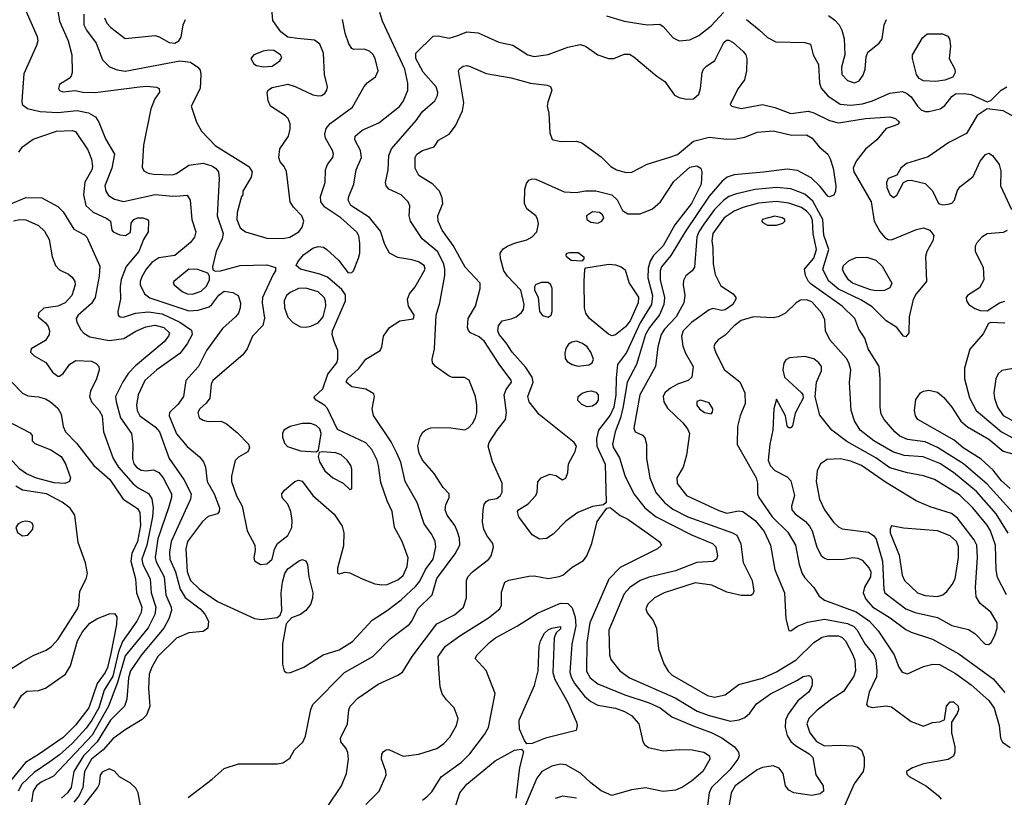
# Model space of a CAD drawing. Extents: x 1173079 to 1307053, y 522583 to 678478.
# Tile 246 of 256: x 1240889 to 1246452, y 592190 to 596584. Entities that reach past the tile are written whole.
import ezdxf

# ---------------------------------------------------------------- set-up
doc = ezdxf.new("R2010")
doc.units = 0

msp = doc.modelspace()

# ---------------------------------------------------------------- linework, layer by layer
at = {"layer": '0CON20XD'}
for points in [[(1240923.3, 596635), (1240988.5, 596488.5), (1240991.1, 596465), (1240985, 596438), (1240912.7, 596277.3), (1240900.6, 596125), (1240904.2, 596105), (1240933, 596083), (1241005, 596066), (1241105, 596060.2), (1241215, 596071.7), (1241278.7, 596058.7), (1241316.8, 596035), (1241336.7, 596005), (1241375, 595910.6), (1241424.5, 595825), (1241409.2, 595745), (1241370, 595645), (1241375.5, 595615), (1241391.5, 595591.5), (1241425, 595570), (1241475, 595556.8), (1241655, 595595.8), (1241755, 595586), (1241795, 595588.5), (1241835, 595592), (1241853.1, 595565), (1241862.7, 595455), (1241883.6, 595385), (1241877.8, 595355), (1241854.7, 595325.3), (1241765, 595252), (1241675, 595238.4), (1241635, 595212.7), (1241603.5, 595175), (1241578.7, 595131.3), (1241569.5, 595105), (1241570, 595085), (1241595, 595035.4), (1241625, 595011.9), (1241845, 594938.4), (1241896.9, 594943.1), (1241959, 594961), (1241975.5, 594974.5), (1242015, 595028.4), (1242045, 595049.4), (1242092.6, 595042.6), (1242123.5, 595025), (1242137.5, 594985), (1242135.4, 594955), (1242125, 594925.8), (1242109.4, 594905), (1242035, 594839.4), (1241945, 594714.3), (1241899.1, 594625), (1241827.7, 594545), (1241814.7, 594455), (1241785, 594412.3), (1241735.7, 594365), (1241734.4, 594345.6), (1241775, 594244.4), (1241835, 594171.5), (1241905, 594113.5), (1241928.2, 594085), (1241939.1, 594055), (1241947.6, 593975), (1241988, 593905), (1242018.1, 593825), (1242017.1, 593805), (1242007.4, 593792.6), (1241955, 593776.9), (1241921.2, 593748.8), (1241836.9, 593635), (1241827.3, 593595), (1241836, 593465), (1241853.8, 593415), (1241905, 593365.8), (1242006.3, 593296.3), (1242215, 593199.7), (1242255.4, 593194.6), (1242344.4, 593205.6), (1242360.8, 593219.2), (1242370.8, 593245), (1242366.2, 593345), (1242373.6, 593406.4), (1242387.1, 593455), (1242405, 593481.8), (1242465, 593524.3), (1242485, 593532.9), (1242505, 593526), (1242515.5, 593505), (1242522, 593435), (1242544.6, 593345.4), (1242543.8, 593316.2), (1242531.4, 593278.6), (1242505.3, 593244.7), (1242475, 593222.5), (1242425, 593203.3), (1242395, 593170), (1242373.2, 593056.8), (1242373.2, 592943.2), (1242384.4, 592904.4), (1242395, 592896), (1242415, 592894.3)], [(1241105.6, 596635), (1241113.6, 596575), (1241162.5, 596465), (1241184.4, 596385), (1241185.7, 596285), (1241180, 596265), (1241168.5, 596251.5), (1241115, 596218), (1241108, 596195), (1241114.5, 596184.5), (1241135, 596177.1), (1241203.4, 596183.4), (1241245.4, 596175.4), (1241315, 596172.9), (1241565.4, 596204.6), (1241607.9, 596207.9), (1241663, 596203), (1241678, 596195), (1241680, 596175), (1241652.6, 596137.4), (1241630.5, 596080.5), (1241588.9, 595875), (1241580.5, 595750.5), (1241590, 595730), (1241615, 595716.2), (1241645, 595710.6), (1241752.7, 595707.3), (1241775, 595715.9), (1241845, 595762.4), (1241925, 595772.9), (1241975, 595759.1), (1241996.5, 595745), (1242011.8, 595725), (1242015.4, 595685.4), (1242005.9, 595475), (1242039.2, 595375), (1242033.4, 595346.6), (1241999.2, 595275), (1241978, 595188), (1241980.3, 595170.3), (1241993.2, 595163.2), (1242024.6, 595164.6), (1242135, 595194.6), (1242285, 595198.9), (1242333.8, 595183.8), (1242333.8, 595165), (1242320.8, 595145), (1242260.7, 595015), (1242258.8, 594985), (1242272.3, 594897.7), (1242263.8, 594856.2), (1242204.7, 594795.3), (1242174.1, 594725), (1242149.4, 594690.6), (1241980.5, 594545), (1241971.8, 594525), (1241963.5, 594445), (1241943.6, 594416.3), (1241906.4, 594385), (1241895.5, 594365), (1241902.5, 594335), (1241925, 594320.8), (1241955, 594313.5), (1242025, 594315.3), (1242055, 594303.1), (1242120.1, 594250.1), (1242181.5, 594185), (1242186.7, 594165), (1242177.4, 594142.6), (1242125, 594111.2), (1242107, 594093), (1242085.5, 594005), (1242086.4, 593975), (1242115, 593894.2), (1242145.3, 593835.3), (1242174.5, 593695), (1242218, 593615), (1242220, 593585), (1242211.2, 593545), (1242216.4, 593526.4), (1242250, 593505), (1242285, 593509.2), (1242315, 593536.2), (1242328.6, 593591.4), (1242345.3, 593624.7), (1242405, 593670), (1242426.7, 593715), (1242428.6, 593755), (1242420.4, 593805), (1242405, 593846.2), (1242371.7, 593881.7), (1242370, 593905), (1242385, 593926), (1242443.8, 593975), (1242465, 593982.9), (1242485, 593977.1), (1242544.7, 593894.7), (1242665, 593789.1), (1242712, 593722), (1242720, 593685), (1242718.9, 593611.1), (1242683.9, 593483.9), (1242685, 593457.5), (1242695, 593453.3), (1242727.7, 593462.3), (1242755, 593458.6), (1242823.8, 593425), (1242896.2, 593396.2), (1242935, 593390)], [(1241251.2, 596615), (1241250.9, 596555), (1241266, 596525), (1241322.2, 596452.2), (1241356.5, 596356.5), (1241396.8, 596316.8), (1241440.2, 596300.2), (1241486, 596294), (1241795, 596350.8), (1241854.1, 596344.1), (1241896.7, 596316.7), (1241908.3, 596298.3), (1241912.7, 596275), (1241908.6, 596195), (1241858.6, 596095), (1241887.5, 596005), (1241916.7, 595955), (1241993.9, 595873.9), (1242183.1, 595755), (1242202.5, 595725), (1242196.2, 595695), (1242150, 595615), (1242150, 595595), (1242142.5, 595585), (1242117.9, 595495), (1242115.4, 595455), (1242135, 595408), (1242164.5, 595384.5), (1242285, 595349.6), (1242375, 595347.2)], [(1242375, 595347.2), (1242415, 595354.7), (1242465.6, 595385), (1242485, 595411.2), (1242495.5, 595445), (1242482.7, 595475), (1242435.5, 595525), (1242416.5, 595555), (1242396.8, 595726.8), (1242384, 595755), (1242361.7, 595781.7), (1242353.3, 595805), (1242358.1, 595855), (1242407.1, 595925), (1242416.7, 595965), (1242416.7, 595995), (1242405.7, 596025), (1242390.2, 596040.2), (1242306.9, 596095), (1242293.5, 596125), (1242286.9, 596175), (1242295, 596188.1), (1242315, 596200.4), (1242405, 596219.6), (1242445, 596207.3), (1242545, 596158.6), (1242576.8, 596153.2), (1242595, 596155.7), (1242612.6, 596167.4), (1242624.3, 596185), (1242627.8, 596205), (1242610.7, 596275), (1242604.8, 596394.8), (1242585.5, 596445), (1242555, 596467.5), (1242458, 596478), (1242405, 596486.2), (1242364.6, 596515), (1242319.8, 596579.8), (1242314.3, 596645)], [(1242415, 592894.3), (1242493.8, 592925), (1242604.6, 592995.4), (1242695, 593022.5), (1242770.4, 593069.6), (1242879.7, 593190.3), (1242965, 593245.4), (1243044.1, 593305.9), (1243127.5, 593382.5), (1243149.1, 593410.9), (1243182, 593478), (1243225, 593535.6), (1243240.4, 593605), (1243237.3, 593635), (1243216.9, 593675), (1243173.5, 593735), (1243135.3, 593855), (1243067.9, 593975), (1243043.4, 594083.4), (1243019.4, 594135), (1242988.5, 594198.5), (1242887.3, 594347.3), (1242880.9, 594385), (1242894.1, 594454.1), (1242889.1, 594469.1), (1242845, 594497.1), (1242765, 594509.6), (1242734.5, 594535), (1242740.9, 594555), (1242805, 594612.5), (1242844.5, 594665.5), (1242926, 594715), (1242936, 594735), (1242944.1, 594795.9), (1242979.2, 594845), (1243037.6, 594882.4), (1243115, 594893.8), (1243117.5, 594915), (1243085.7, 594965.7), (1243080.6, 595005), (1243091.4, 595035), (1243123.3, 595075), (1243180.8, 595175), (1243173.5, 595195), (1243142.9, 595215), (1243105, 595227.8), (1243025, 595240.9), (1242978, 595265), (1242953, 595313), (1242928.3, 595388.3), (1242866.1, 595466.1), (1242760, 595535), (1242745.4, 595565), (1242748.2, 595585), (1242777.5, 595655), (1242789.4, 595735), (1242820, 595805), (1242815.5, 595845), (1242783.5, 595905), (1242785, 595926.2), (1242825, 595960.5), (1242918.9, 596001.1), (1243035, 596093.8), (1243058.1, 596125), (1243082.4, 596185), (1243081.7, 596225), (1243064.8, 596304.8), (1242938.6, 596575), (1242923.1, 596625)], [(1244205, 596605.3), (1244305, 596575.5), (1244434.3, 596555.7), (1244505, 596558), (1244525, 596546.2), (1244580.7, 596480.7), (1244615, 596464.4), (1244675, 596470.9), (1244725, 596494.5), (1244795, 596548.5), (1244865, 596625.6)], [(1245458.6, 596608.6), (1245495, 596582.1), (1245519.1, 596555), (1245533.6, 596525), (1245546.5, 596475), (1245550, 596385), (1245531.1, 596315), (1245534.4, 596275), (1245565, 596240), (1245605, 596227.5), (1245631.7, 596238.3), (1245655, 596270), (1245665.6, 596305), (1245670.5, 596375), (1245679.8, 596400.2), (1245745, 596450.6), (1245761.9, 596475), (1245773.5, 596555), (1245785.6, 596585)], [(1241368, 596595), (1241380.8, 596565), (1241405, 596539.6), (1241485, 596478.6), (1241654.7, 596494.7), (1241678.1, 596488.1), (1241734, 596455), (1241765, 596452)], [(1241765, 596452), (1241787.8, 596465), (1241801.5, 596485), (1241813.5, 596555), (1241826.5, 596585)], [(1242935, 593390), (1242965, 593393.1), (1243025, 593418.2), (1243055, 593443.6), (1243078.4, 593495), (1243083.6, 593543.6), (1243050.4, 593635), (1243006.5, 593715), (1242993.5, 593805), (1242965.4, 593865), (1242929.1, 593969.2), (1242917.2, 594065), (1242908, 594095), (1242878.8, 594155), (1242845, 594193.8), (1242685, 594267.5), (1242627.4, 594387.4), (1242613.5, 594403.5), (1242563.8, 594435), (1242551.7, 594451.7), (1242602.4, 594497.6), (1242629.4, 594580.6), (1242681.1, 594645), (1242687.1, 594665), (1242685.9, 594715), (1242666.3, 594766.3), (1242654.7, 594804.7), (1242656.9, 594825), (1242729.2, 594995), (1242730.2, 595030.2), (1242708.7, 595058.7), (1242628.3, 595128.3), (1242585.6, 595145.6), (1242476.2, 595175), (1242452, 595195), (1242460, 595215), (1242492.9, 595255), (1242545, 595293.1), (1242575, 595303.2), (1242605, 595298.9), (1242625, 595285.5), (1242690.5, 595225), (1242745, 595154.3), (1242765, 595155.6), (1242775, 595165.6), (1242804.1, 595235.9), (1242810.9, 595265), (1242811.8, 595321.8), (1242805, 595362), (1242793.6, 595383.6), (1242702.9, 595465), (1242613.5, 595525), (1242590, 595555), (1242587.9, 595585), (1242614.6, 595665), (1242617.1, 595735), (1242629.1, 595765), (1242657.5, 595805), (1242662.7, 595825), (1242657.3, 595845), (1242616.5, 595915), (1242612.6, 595937.4), (1242620.9, 595969.1), (1242643.3, 595996.7), (1242769.8, 596090.2), (1242835, 596207.1), (1242852.6, 596227.4), (1242898.7, 596261.3), (1242914.3, 596295), (1242897.9, 596365), (1242885, 596389.4), (1242865, 596406.4), (1242835, 596417.5), (1242776.1, 596416.1), (1242765, 596421.2), (1242748, 596448), (1242727.6, 596507.6), (1242712.3, 596585)], [(1244995.4, 596585.4), (1245067.6, 596527.6), (1245114.2, 596484.2), (1245161.5, 596458.5), (1245324.3, 596454.3), (1245357.5, 596445), (1245372, 596385), (1245401.4, 596331.4), (1245407.5, 596225), (1245416.8, 596196.8), (1245454.1, 596154.1), (1245525, 596106.4), (1245585, 596101.1), (1245651.3, 596108.7), (1245706.9, 596125), (1245805, 596169.7), (1245875, 596177.5), (1245899.4, 596169.4), (1245925, 596148.1), (1245961.2, 596095), (1245982.2, 596075), (1246005, 596065.4), (1246025, 596065.4), (1246089.4, 596080.6), (1246115, 596099.2), (1246155, 596150), (1246175, 596164.2), (1246225, 596167.5), (1246265, 596162.2), (1246355, 596120), (1246375, 596127.1), (1246433.9, 596186.1), (1246465, 596205.6)], [(1242488.3, 592501.7), (1242504.3, 592535), (1242533.2, 592686.8), (1242545.8, 592715), (1242725, 592895.4), (1242884.7, 592985.3), (1242981.9, 593085), (1243090.8, 593169.2), (1243105.5, 593185), (1243139.1, 593255), (1243219.2, 593335), (1243245, 593426.9), (1243349.6, 593565), (1243375.4, 593615), (1243374.1, 593654.1), (1243361.5, 593695), (1243348.2, 593725), (1243304.5, 593785), (1243293.6, 593815), (1243297.3, 593842.7), (1243316.5, 593885), (1243315.3, 593905.3), (1243281.5, 593941.5), (1243229.9, 594019.9), (1243165, 594094.3), (1243146.2, 594135), (1243138.5, 594175), (1243152.5, 594227.5), (1243167, 594253), (1243183, 594267), (1243212.7, 594277.3), (1243255, 594280), (1243325, 594278.7), (1243405, 594267.1), (1243425, 594278.2), (1243447.3, 594302.7), (1243464.7, 594335), (1243472.2, 594365), (1243472.7, 594405), (1243463.8, 594455), (1243427.7, 594547.7), (1243402.7, 594562.7), (1243335, 594562.7), (1243315, 594569.1), (1243239.2, 594625), (1243221.4, 594645), (1243220, 594665), (1243233.1, 594725), (1243242.1, 594915), (1243262.9, 594985), (1243290.6, 595139.4), (1243291.4, 595175), (1243285, 595201.9), (1243252.4, 595272.4), (1243163.8, 595345), (1243097.1, 595445), (1243090, 595475), (1243093.1, 595533.1), (1243083.8, 595555), (1243045, 595593.8), (1242975, 595626.9), (1242960.5, 595645), (1242956.4, 595665), (1242971.1, 595735), (1242974.1, 595815.9), (1242989.2, 595855), (1243129.1, 596015), (1243165, 596064.4), (1243234.3, 596125), (1243249.1, 596155), (1243251.8, 596175), (1243242.7, 596205), (1243168.3, 596288.3), (1243127.2, 596365), (1243127.5, 596395), (1243225, 596491.1), (1243253.7, 596493.7), (1243315, 596479.2), (1243364.2, 596495), (1243415, 596515.4), (1243479.4, 596509.4), (1243596.3, 596456.3), (1243675, 596439.5), (1243760.8, 596385), (1243795, 596376.2), (1243875, 596386.8), (1243985, 596428.7), (1244055, 596443.6), (1244086, 596435), (1244156.2, 596385), (1244215, 596365.7), (1244245, 596364.2), (1244305, 596390), (1244335, 596388.9), (1244359.2, 596375), (1244488.1, 596265), (1244534.7, 596234.7), (1244588.5, 596158.5), (1244615, 596144.5), (1244655, 596135.5), (1244695, 596137.8), (1244726, 596164), (1244736.2, 596195), (1244744.6, 596285), (1244752.9, 596305), (1244768.9, 596321.1), (1244816.4, 596353.7), (1244867.5, 596455), (1244881.9, 596468.1), (1244895, 596468.9), (1244919.2, 596455), (1244975.6, 596405), (1244990.6, 596385), (1244997.9, 596362.1), (1244995.6, 596295), (1244984, 596245), (1244948.8, 596195), (1244906.2, 596115), (1244903.8, 596105), (1244912.5, 596095), (1244965, 596082.5), (1245085, 596104.4), (1245155, 596088.2), (1245245, 596054.7), (1245345, 596066.9), (1245375, 596058.5), (1245465, 596014.7), (1245515, 596002.1), (1245667.5, 596025), (1245805, 596035.6), (1245836.7, 596025), (1245860, 596005), (1245848.8, 595991.2), (1245834.1, 595985.9), (1245785, 595969.2), (1245731.5, 595905), (1245666.8, 595853.2), (1245614.7, 595785.3), (1245597.9, 595745), (1245602.3, 595725), (1245698.7, 595555), (1245716.4, 595445), (1245747.9, 595387.9), (1245775.2, 595355.2), (1245795, 595341.3), (1245815, 595339.3), (1245955, 595399.1), (1245995, 595408.5), (1246031.4, 595395), (1246052.9, 595365), (1246048.6, 595335), (1246014.3, 595275), (1246006.1, 595246.1), (1246012.7, 595105), (1245954.1, 595035), (1245936.6, 595003.4), (1245913.3, 594905), (1245912.9, 594815), (1245895, 594791.2), (1245881.2, 594795), (1245845.3, 594845.3), (1245785, 594882), (1245705, 594961.8), (1245641, 595001), (1245515, 595060.7), (1245457.6, 595107.6), (1245427.1, 595175), (1245459.7, 595285), (1245432.6, 595367.4), (1245427, 595455), (1245369.4, 595559.4), (1245325, 595598.4), (1245245, 595628), (1245165.2, 595635.2), (1245045, 595624.4), (1244939.2, 595600.8), (1244895, 595584.7), (1244865, 595563.1), (1244815, 595511.2), (1244755, 595428.4), (1244726, 595385), (1244715.2, 595355), (1244701.5, 595185), (1244687.8, 595165), (1244652.6, 595137.4), (1244638.9, 595111.1), (1244637.3, 595085), (1244647.4, 595025), (1244641.1, 594985), (1244597.9, 594905), (1244532.1, 594835), (1244512.6, 594805), (1244494.1, 594735), (1244480.4, 594625), (1244391.9, 594465), (1244359.2, 594275), (1244366.7, 594255), (1244407.3, 594237.3), (1244420.8, 594220.8), (1244430, 594185), (1244430.5, 594105), (1244448.4, 593995), (1244482.2, 593912.2), (1244531.8, 593855), (1244579.1, 593819.1), (1244664.5, 593775), (1244916, 593685), (1244940.7, 593670.7), (1244962.3, 593622.3), (1244976, 593516), (1245026.9, 593415), (1245036, 593355), (1245031.2, 593338.8), (1245019.2, 593330.8), (1244965, 593330.6), (1244885, 593348.8), (1244799.1, 593389.1), (1244705, 593402.8), (1244529.2, 593345), (1244475, 593316.5), (1244438.1, 593281.9), (1244426.7, 593255), (1244435, 593232.5), (1244468.2, 593188.2), (1244487.5, 593145), (1244498.5, 593028.5), (1244528.5, 592945), (1244553.3, 592903.3), (1244575, 592880.4), (1244775.3, 592765.3), (1244815, 592756.2), (1244875, 592769.4), (1244952.5, 592827.5), (1245085, 592862.8), (1245165, 592898.8), (1245275, 592967.5), (1245375.5, 593065), (1245422.2, 593095), (1245455, 593103.3), (1245515, 593102), (1245535, 593092.8), (1245554, 593074), (1245596.3, 592995), (1245608.1, 592965), (1245611.6, 592905), (1245600.7, 592875), (1245542.9, 592787.1), (1245475.9, 592744.1), (1245395, 592682.7), (1245346.8, 592635), (1245336.7, 592605), (1245352.2, 592555), (1245391.3, 592505), (1245435, 592480.4), (1245525, 592484.2), (1245595, 592480), (1245622.6, 592472.6), (1245645.6, 592455.6), (1245660, 592415), (1245660.5, 592365), (1245653.5, 592335), (1245604.3, 592265.7), (1245528.8, 592095)], [(1246065, 596235.5), (1245995, 596239.1), (1245971.2, 596251.2), (1245955, 596273.8), (1245933.1, 596365), (1245933.8, 596385), (1245989.3, 596480.7), (1246015, 596503.8), (1246103.3, 596503.3), (1246131.7, 596491.7), (1246142.5, 596475), (1246147.1, 596435), (1246139.4, 596365), (1246172, 596305), (1246174, 596285), (1246160.5, 596259.5), (1246115, 596243.1), (1246065, 596235.5)], [(1242267, 596317), (1242315, 596321.5), (1242358.3, 596351.7), (1242369.5, 596370.5), (1242363.5, 596385), (1242325, 596409.4), (1242295, 596412.8), (1242264.3, 596405.7), (1242212.5, 596385), (1242195.8, 596365), (1242211.2, 596335), (1242227.5, 596325), (1242267, 596317)], [(1242626.5, 592135), (1242706.7, 592255), (1242736.5, 592325), (1242746.9, 592405), (1242743, 592443), (1242734, 592465), (1242703.2, 592503.2), (1242700.8, 592525), (1242741.4, 592605), (1242748.6, 592685), (1242755.8, 592705), (1242799.8, 592750.2), (1242915, 592830), (1243025, 592879.4), (1243052.6, 592897.4), (1243107.3, 592985), (1243245, 593170), (1243345, 593221.2), (1243396.7, 593265), (1243412.8, 593317.2), (1243413.6, 593415), (1243421.5, 593435), (1243447.5, 593465), (1243540, 593535), (1243552.2, 593555), (1243566.6, 593603.4), (1243562.9, 593625), (1243528.5, 593668.5), (1243512.1, 593705), (1243504.6, 593745), (1243507.1, 593815), (1243514, 593845), (1243525, 593861.2), (1243539.5, 593870.5), (1243585, 593879.4), (1243605.5, 593895), (1243614.5, 593915), (1243615.4, 593965), (1243561.2, 594085), (1243535.5, 594175), (1243541.8, 594195), (1243585.9, 594264.1), (1243634.4, 594325.6), (1243640, 594365), (1243626.4, 594465), (1243636.9, 594495), (1243668.1, 594535), (1243665, 594548), (1243602.7, 594632.8), (1243515.2, 594765.2), (1243485, 594791.8), (1243436.7, 594815), (1243425, 594827.5), (1243420, 594845), (1243422, 594895), (1243464.6, 594965.4), (1243490.9, 595065), (1243490.9, 595095), (1243406.8, 595185), (1243338.7, 595308.7), (1243276.9, 595395), (1243253.1, 595445), (1243251.4, 595475), (1243279.2, 595545), (1243276.8, 595576.8), (1243260.8, 595615), (1243224, 595655), (1243145, 595703.1), (1243123.6, 595745), (1243124.4, 595805), (1243132.9, 595825), (1243165, 595845.7), (1243230, 595865), (1243256.1, 595903.9), (1243315, 595938), (1243351.8, 595985), (1243390.4, 596069.6), (1243398.5, 596115), (1243367.5, 596295), (1243373.7, 596306.3), (1243395, 596320.6), (1243415, 596324.4), (1243435, 596320), (1243525, 596280), (1243665, 596255.5), (1243775, 596224.5), (1243870, 596215), (1243887.3, 596207.3), (1243896.2, 596185), (1243872.1, 596117.9), (1243870, 596095), (1243878.6, 596055), (1243883.9, 595943.9), (1243897, 595907), (1243945, 595896.7), (1244035, 595898), (1244065, 595888), (1244175, 595808.9), (1244229.4, 595755), (1244260.8, 595735), (1244315, 595720), (1244347.9, 595722.1), (1244435, 595767.3), (1244562.5, 595807.5), (1244605, 595823.1), (1244695, 595898.5), (1244785, 595921.2), (1244885, 595909.2), (1244935, 595910.4), (1244985, 595920), (1245055, 595948.7), (1245145, 595955.9), (1245251.5, 595931.5), (1245335, 595933.6), (1245366.7, 595915), (1245406.2, 595866.2), (1245454.1, 595824.1), (1245468.5, 595798.5), (1245485.5, 595745.5), (1245500, 595645), (1245498, 595615), (1245487.7, 595592.3), (1245465, 595583.8), (1245455, 595586), (1245411, 595641), (1245359.9, 595689.9), (1245282.8, 595732.8), (1245225, 595740), (1245091.8, 595721.8), (1244925, 595707.2), (1244885.7, 595694.3), (1244857.7, 595672.3), (1244785, 595586.5), (1244648.1, 595385), (1244567.6, 595252.4), (1244515, 595187.7), (1244508.3, 595165), (1244507.9, 595115), (1244531.9, 595015), (1244529, 594975), (1244504.3, 594915.7), (1244446.8, 594845), (1244424.7, 594804.7), (1244374.4, 594635), (1244321.6, 594535), (1244298.7, 594398.7), (1244284, 594335), (1244252.7, 594255), (1244238.9, 594185), (1244244.2, 594165), (1244277.6, 594107.6), (1244307.8, 594007.8), (1244358.2, 593905), (1244420.8, 593825), (1244484, 593774), (1244685, 593673.7), (1244803.1, 593625), (1244821.1, 593605), (1244831.4, 593555), (1244826, 593535), (1244806.9, 593523.1), (1244715, 593516.8), (1244595, 593468.9), (1244445, 593434.1), (1244394.8, 593415.2), (1244336.4, 593376.4), (1244305, 593339.4), (1244218.2, 593135), (1244221.1, 592995), (1244228, 592968), (1244280.6, 592905), (1244335, 592864.6), (1244592.3, 592752.3), (1244717.2, 592677.2), (1244785, 592652.4), (1244905, 592620.6), (1244952.9, 592627.1), (1244985, 592640.9), (1245013.5, 592665), (1245052.6, 592717.4), (1245130.6, 592775), (1245280.2, 592849.8), (1245315, 592873.1), (1245345, 592878.6), (1245356, 592875), (1245365.6, 592855), (1245365.5, 592825), (1245358.5, 592805), (1245345.6, 592785), (1245285.5, 592735), (1245230.5, 592659.5), (1245216.1, 592625), (1245214, 592585), (1245225, 592540), (1245245.5, 592505), (1245272.1, 592482.1), (1245349.6, 592435), (1245369.6, 592415), (1245387.1, 592317.1), (1245427.8, 592255), (1245430, 592225), (1245410.6, 592209.4), (1245365, 592201.1), (1245262.5, 592215), (1245235, 592230.4), (1245214.8, 592254.8), (1245202.9, 592325), (1245180.5, 592355), (1245145, 592367.2), (1245085, 592359.3), (1245054.8, 592345.2), (1244932, 592255), (1244909.3, 592215), (1244898, 592145)], [(1246535, 596020.4), (1246445, 596068.2), (1246355, 596080.8), (1246298, 596042), (1246238.8, 595941.2), (1246139.1, 595890.9), (1246021.4, 595808.6), (1245899.4, 595770.6), (1245866.2, 595745), (1245843.9, 595706.1), (1245795, 595685.8), (1245785.4, 595664.6), (1245787.9, 595635), (1245805, 595596), (1245825, 595580), (1245845, 595592.5), (1245882.5, 595665), (1245905, 595676.2), (1245925, 595678), (1246005, 595657.8), (1246045, 595617.5), (1246080.6, 595545), (1246105, 595537.9), (1246135, 595540.9), (1246155, 595548.1), (1246170.6, 595565), (1246185.6, 595615), (1246199.8, 595640.2), (1246275, 595697.1), (1246314.7, 595785.3), (1246345, 595822.5), (1246365, 595829.2), (1246385, 595817.1), (1246423.3, 595765), (1246431.7, 595728.3), (1246430, 595645), (1246492.4, 595512.4)], [(1240885.3, 595834.7), (1240904.7, 595865.3), (1240965, 595909.6), (1241096.7, 595955), (1241185, 595957.5), (1241205, 595951.9), (1241275, 595848.8), (1241295.9, 595795.9), (1241301.6, 595755), (1241296.5, 595735), (1241256.8, 595666.8), (1241249.5, 595595), (1241262.7, 595535), (1241305, 595496), (1241380.8, 595460.8), (1241402, 595445), (1241410, 595395), (1241416.7, 595385), (1241455, 595368.1), (1241487.5, 595365), (1241515.7, 595384.3), (1241520, 595435), (1241534, 595455), (1241555, 595464.4), (1241585, 595464.4), (1241611.2, 595455), (1241618, 595445), (1241616, 595385), (1241588.3, 595341.7), (1241562.9, 595275), (1241491.4, 595188.6), (1241463.4, 595116.6), (1241457.1, 595077.1), (1241458.9, 595005), (1241444.4, 594935), (1241446, 594915), (1241456.7, 594905), (1241475, 594902.5), (1241543.4, 594926.6), (1241617, 594933), (1241695, 594921.3), (1241795, 594875.7), (1241859.8, 594829.8), (1241864.1, 594805), (1241835, 594752.2), (1241795, 594697.1), (1241665, 594605.3), (1241596.6, 594545), (1241558.2, 594465), (1241549.1, 594405), (1241552.8, 594375), (1241567.3, 594345), (1241655, 594282.6), (1241679, 594255), (1241734.2, 594104.2), (1241816.5, 593986.5), (1241857.6, 593905), (1241854.1, 593875), (1241744.8, 593635), (1241735.6, 593575), (1241737.8, 593535), (1241769.5, 593465), (1241796.1, 593366.1), (1241825, 593319.7), (1241909.5, 593255), (1241935, 593225.6), (1241955.4, 593185), (1241952.9, 593145), (1241925, 593127.5), (1241845, 593118.9), (1241775, 593089.6), (1241669.7, 592985), (1241635.3, 592925), (1241621.2, 592885), (1241617.1, 592805), (1241625.3, 592705), (1241606.6, 592653.4), (1241580.8, 592629.2), (1241485, 592571.2), (1241415, 592520.4), (1241360.9, 592459.1), (1241295.1, 592404.9), (1241255.7, 592335), (1241245.7, 592245), (1241225, 592199.7), (1241195, 592162.9)], [(1243825, 593648), (1243785, 593674), (1243709.2, 593775), (1243702.5, 593805), (1243708, 593815), (1243761.7, 593848.3), (1243805.6, 593895), (1243813.1, 593915), (1243816.6, 593973.4), (1243834.7, 593995.3), (1243885, 594015.5), (1243918, 594008), (1243955, 593984.3), (1243975, 593994), (1243985.6, 594025), (1243990.6, 594075), (1244027.1, 594145), (1244034.3, 594175), (1244020.8, 594195), (1243823.4, 594353.4), (1243768.2, 594425), (1243760.3, 594455), (1243789.4, 594535), (1243784, 594565), (1243748.7, 594618.7), (1243671.8, 594705), (1243637.7, 594757.7), (1243597.3, 594805), (1243590, 594825), (1243595, 594854), (1243615, 594882.5), (1243666.3, 594893.7), (1243693.8, 594905), (1243725, 594928.8), (1243736.4, 594946.4), (1243738.8, 594975), (1243720, 595055), (1243645.4, 595135), (1243625.3, 595165), (1243605.7, 595235), (1243604, 595265), (1243620.6, 595289.4), (1243645, 595304), (1243685, 595322), (1243755, 595340), (1243785, 595357.1), (1243810.6, 595385), (1243819.3, 595430.7), (1243815, 595458.8), (1243804.4, 595475), (1243754.8, 595514.8), (1243741.4, 595545), (1243743.9, 595626.1), (1243752.1, 595657.9), (1243765, 595677.5), (1243785, 595684.6), (1243805, 595682.3), (1243965, 595611.1), (1244032.7, 595607.3), (1244085, 595617.5), (1244145, 595617.5), (1244235, 595593.5), (1244265, 595565.6), (1244295.4, 595505.4), (1244325, 595487.8), (1244395, 595487.3), (1244465, 595515.8), (1244509.6, 595555), (1244585, 595670), (1244675, 595750.7), (1244715, 595757.5), (1244736.5, 595745), (1244743.2, 595723.2), (1244738.9, 595655), (1244683.8, 595545), (1244590, 595425), (1244525, 595305.3), (1244469.3, 595250.7), (1244451, 595219), (1244440.1, 595179.9), (1244438.3, 595125), (1244464.3, 595025), (1244459.4, 594975), (1244395, 594871.8), (1244316.9, 594703.1), (1244266.2, 594635), (1244259.7, 594559.7), (1244257.2, 594465), (1244245.1, 594394.9), (1244225, 594349.6), (1244158.8, 594265), (1244147.7, 594215), (1244150.4, 594175), (1244197.4, 594072.6), (1244202.5, 593855), (1244186.7, 593843.3), (1244125, 593834.2), (1244041.5, 593798.5), (1243975, 593751.1), (1243902.7, 593677.3), (1243865, 593652), (1243825, 593648)], [(1240835, 595541.2), (1240925, 595580), (1241015, 595577.5), (1241105, 595529.1), (1241135, 595497.8), (1241195, 595400.5), (1241255, 595368.6), (1241269.2, 595355), (1241342.1, 595192.1), (1241338.9, 595135), (1241316.2, 595013.8), (1241295, 594980.4), (1241220.5, 594915), (1241208.5, 594895), (1241212.5, 594875), (1241235, 594832.5), (1241252.4, 594812.4), (1241285, 594792.8), (1241395, 594770.6), (1241478, 594782), (1241545.9, 594824.1), (1241601.5, 594848.5), (1241655, 594858.4), (1241703.1, 594845), (1241736, 594815), (1241730, 594795), (1241705, 594764.6), (1241542.7, 594627.3), (1241505, 594586.2), (1241472.3, 594537.7), (1241431.3, 594455), (1241434.2, 594425), (1241459.1, 594335), (1241521.8, 594245), (1241528.2, 594185), (1241526.3, 594105), (1241535, 594074.5), (1241548.7, 594055), (1241575, 594038.1), (1241604.7, 594034.7), (1241645, 594039.7), (1241675, 594026), (1241699.8, 593995), (1241747.9, 593905), (1241747.9, 593885), (1241730.2, 593825), (1241670.1, 593649.9), (1241654.8, 593544.8), (1241661.1, 593521.1), (1241705.6, 593435), (1241715.6, 593335), (1241744.8, 593265), (1241746.4, 593245), (1241731.9, 593198.1), (1241702.9, 593145), (1241578, 592995), (1241516.3, 592905), (1241504.8, 592865), (1241494.7, 592745), (1241482.2, 592705), (1241402.4, 592625), (1241327.1, 592502.9), (1241249.9, 592425), (1241195.9, 592335), (1241179.8, 592245), (1241158.6, 592215), (1241125.1, 592184.9)], [(1246499.1, 593799.1), (1246355, 593958.8), (1246220.6, 594075), (1246075, 594166), (1246005, 594199.1), (1245905, 594212.4), (1245861.2, 594231.2), (1245832.3, 594255), (1245772.2, 594325), (1245756.5, 594355), (1245749.5, 594395), (1245751.2, 594555), (1245745.5, 594625), (1245682.1, 594725), (1245663.6, 594783.6), (1245630.6, 594835), (1245607.5, 594895), (1245535.2, 594965.2), (1245360.5, 595090.5), (1245345.4, 595105), (1245328.3, 595138.3), (1245323.1, 595175), (1245375, 595236.9), (1245390.4, 595285), (1245371.4, 595375), (1245368.5, 595448.5), (1245358.4, 595475), (1245335, 595502.4), (1245305, 595523), (1245235, 595547.3), (1245165, 595557.6), (1245063.5, 595546.5), (1244975, 595522.6), (1244925, 595502), (1244869.5, 595465), (1244804.8, 595375), (1244799.5, 595335), (1244805.8, 595295), (1244806.9, 595205), (1244818.7, 595145), (1244850.8, 595080.8), (1244920.6, 595035), (1244934.4, 595015), (1244934.2, 595004.2), (1244918.2, 594975), (1244875, 594943.8), (1244855, 594940.5), (1244805, 594951.4), (1244785, 594944.3), (1244685, 594872.9), (1244637.1, 594825), (1244627.8, 594795), (1244635, 594738.8), (1244650.5, 594700.5), (1244694.4, 594625), (1244685.6, 594565), (1244666, 594545), (1244605, 594524.1), (1244565, 594502.5), (1244534.5, 594475), (1244524.6, 594455), (1244528.8, 594425), (1244548.3, 594388.3), (1244635.4, 594305.4), (1244662.5, 594272.5), (1244673.9, 594245), (1244656.2, 594123.8), (1244636.7, 594055), (1244602.2, 593995), (1244604, 593964), (1244655.7, 593895), (1244839.8, 593809.8), (1244885, 593795.3), (1244950.8, 593809.2), (1244975, 593805.4), (1245043.9, 593755), (1245095, 593692.5), (1245130, 593615), (1245155.4, 593475), (1245209.6, 593345), (1245218, 593198), (1245235, 593132.5), (1245245, 593130), (1245282.8, 593157.2), (1245340.1, 593179.9), (1245435, 593196.2), (1245565, 593173), (1245601.2, 593155), (1245621.3, 593135), (1245665, 593055.5), (1245713.6, 592995), (1245726.2, 592965), (1245732.3, 592905), (1245728.7, 592871.3), (1245688.9, 592785), (1245674, 592715), (1245680, 592705), (1245705, 592697.1), (1245785, 592706.7), (1245815, 592701.1), (1245925, 592618), (1245995, 592591.2), (1246045, 592613.3), (1246085, 592616.7), (1246113, 592627), (1246125.5, 592704.5), (1246145, 592728.6), (1246165, 592730), (1246190, 592705), (1246192.2, 592685), (1246186.2, 592663.8), (1246153.3, 592615), (1246153.9, 592553.9), (1246171.4, 592475), (1246172.5, 592445), (1246165, 592422), (1246135, 592404.4), (1245995, 592378.6), (1245933.4, 592356.6), (1245900, 592335), (1245901.7, 592321.7), (1245915, 592306.7), (1246012.6, 592252.6), (1246079.1, 592199.1), (1246095, 592179.2)], [(1244155, 595433.5), (1244177.1, 595445), (1244188.6, 595465), (1244181.3, 595481.3), (1244165, 595494.2), (1244125, 595498), (1244091.2, 595475), (1244094, 595455), (1244115, 595439.2), (1244155, 595433.5)], [(1240855, 595447.9), (1240890, 595455), (1240925, 595453.8), (1240995, 595420.5), (1241029.9, 595389.9), (1241055, 595341.2), (1241073.4, 595245), (1241092.1, 595195), (1241115, 595170.9), (1241165, 595146.5), (1241185, 595130), (1241200.4, 595105), (1241202.1, 595085), (1241183.8, 595025), (1241146.2, 594985), (1241105, 594965.3), (1241025, 594954.3), (1240995.8, 594925), (1240994.2, 594905), (1241035, 594870.4), (1241050, 594850), (1241058.3, 594825), (1241056.3, 594805), (1241035, 594771.8), (1240954, 594725), (1240950, 594705), (1240972, 594685), (1241036.7, 594646.7), (1241075, 594592), (1241105, 594570), (1241115, 594570), (1241135, 594584.2), (1241173, 594637), (1241207.4, 594657.4), (1241295, 594654.5), (1241322.2, 594642.2), (1241336.9, 594625), (1241338.1, 594605), (1241323.5, 594555), (1241290, 594485), (1241284.6, 594455), (1241295.4, 594425), (1241337.9, 594375), (1241354.6, 594345), (1241363.1, 594255), (1241416.9, 594105), (1241446.9, 594055), (1241530.8, 593960.8), (1241558.2, 593938.2), (1241617.5, 593907.5), (1241636.7, 593876.7), (1241643.2, 593825), (1241639, 593775), (1241608.2, 593615), (1241579.1, 593535), (1241585.6, 593505), (1241625.6, 593425), (1241632.7, 593345), (1241658.5, 593265), (1241652.4, 593222.4), (1241615, 593148.2), (1241485, 592989.2), (1241442.1, 592837.9), (1241390.6, 592705), (1241298.1, 592541.9), (1241081, 592309), (1241011.2, 592275), (1240984.2, 592255), (1240965.2, 592225), (1240955.8, 592165)], [(1245165, 595423.3), (1245201.2, 595435), (1245212, 595445), (1245212, 595455), (1245196.2, 595465), (1245155, 595474), (1245084, 595455), (1245081.2, 595445), (1245087.3, 595437.3), (1245113.4, 595423.4), (1245165, 595423.3)], [(1246468, 595392), (1246445, 595382.5), (1246355, 595373.3), (1246324.2, 595355), (1246296.3, 595323.7), (1246287.8, 595305), (1246287.8, 595275), (1246332.9, 595185), (1246336.4, 595113.6), (1246311.4, 595068.6), (1246243.7, 595026.3), (1246235.9, 595014.1), (1246238, 594995), (1246252, 594975), (1246285, 594952.9), (1246315, 594941.4), (1246355, 594938), (1246425, 594984.3), (1246455, 594992.9)], [(1244065, 595220), (1244004.1, 595224.1), (1243977.5, 595245), (1243976.7, 595255), (1243982.5, 595265), (1243995, 595268.8), (1244045, 595268), (1244076.7, 595245), (1244077, 595233), (1244065, 595220)], [(1245727.7, 595052.2), (1245695, 595057.7), (1245594.6, 595095), (1245572.3, 595115), (1245544.7, 595155), (1245536.9, 595175), (1245542.9, 595195), (1245575, 595222.5), (1245615, 595239.4), (1245675, 595242.2), (1245726, 595226), (1245762.1, 595192.1), (1245816.9, 595095), (1245805, 595069.2), (1245775, 595054.5), (1245727.7, 595052.2)], [(1241865, 595033.9), (1241915, 595049.2), (1241945, 595077.8), (1241961.8, 595115), (1241960.8, 595135), (1241952, 595152), (1241895, 595172.2), (1241845, 595173.6), (1241760, 595105), (1241756, 595095), (1241762, 595085), (1241808, 595048), (1241835, 595034.6), (1241865, 595033.9)], [(1244235, 594797.9), (1244215, 594807.9), (1244108.5, 594895), (1244087.5, 594925), (1244080.4, 594955), (1244078.5, 595105), (1244082.5, 595175), (1244088.3, 595181.7), (1244217.2, 595202.8), (1244255, 595199.6), (1244287.6, 595187.6), (1244309.8, 595169.8), (1244332.8, 595095), (1244385, 595015.8), (1244383.4, 594985), (1244337.4, 594882.6), (1244310.8, 594849.2), (1244255, 594803.8), (1244235, 594797.9)], [(1243875, 594903.1), (1243892.5, 594915), (1243897.8, 594935), (1243897.8, 595065), (1243890.6, 595085), (1243875, 595098.9), (1243835, 595098.5), (1243803.3, 595085), (1243796.7, 595075), (1243797, 595057), (1243818.8, 595015), (1243826.2, 594935), (1243842.8, 594912.8), (1243875, 594903.1)], [(1242505, 594846.1), (1242535, 594852), (1242575, 594871.8), (1242603.1, 594905), (1242618.9, 594965), (1242617.1, 594995), (1242608.9, 595015), (1242575, 595046.3), (1242505, 595067.5), (1242465.3, 595064.7), (1242416.8, 595043.2), (1242396.2, 595025), (1242384.1, 594995), (1242386, 594955), (1242403.3, 594903.3), (1242432.8, 594872.8), (1242475, 594848.5), (1242505, 594846.1)], [(1246472.8, 593682.8), (1246405, 593792.7), (1246295, 593917.5), (1246165, 594024.7), (1246086.8, 594076.8), (1245993.7, 594113.7), (1245885, 594121.7), (1245821.8, 594141.8), (1245714.2, 594204.2), (1245637.5, 594265), (1245605, 594317.1), (1245586.1, 594375), (1245576.9, 594535), (1245583.8, 594605), (1245573.8, 594645), (1245559.3, 594669.3), (1245466.4, 594775), (1245441.8, 594825), (1245438.5, 594888.5), (1245420, 594925), (1245365, 594989.3), (1245335, 595002), (1245300.7, 594999.3), (1245275, 594983.3), (1245214.7, 594925.3), (1245175, 594905.4), (1245145, 594900.3), (1245035, 594904.7), (1244965.9, 594884.1), (1244926.1, 594853.9), (1244875, 594801.5), (1244835.5, 594774.5), (1244816.8, 594753.2), (1244811.4, 594735), (1244821.9, 594701.9), (1244870.9, 594605), (1244957.4, 594537.4), (1244986.5, 594475), (1244987.8, 594415), (1244960, 594345), (1244944.5, 594285.5), (1244943.1, 594183.1), (1245050, 593995), (1245056.9, 593965), (1245056.7, 593905), (1245064, 593885), (1245140, 593775), (1245229.1, 593689.1), (1245271.6, 593615), (1245292.7, 593505), (1245310.4, 593455), (1245325, 593430), (1245374.7, 593374.7), (1245405.7, 593325.7), (1245435, 593304), (1245615, 593238.4), (1245689.7, 593185), (1245739.9, 593129.9), (1245828.5, 592995), (1245855.6, 592925), (1245875, 592897.5), (1245905, 592887.5), (1245995, 592928.9), (1246047.9, 592942.1), (1246085, 592940.4), (1246175, 592890), (1246263.8, 592825), (1246365, 592737.2), (1246393.5, 592693.5), (1246421.9, 592595), (1246430, 592525), (1246441.5, 592501.5), (1246485, 592471.9)], [(1246455, 594869.3), (1246375, 594872.5), (1246361.9, 594868.1), (1246331.7, 594808.3), (1246257.6, 594722.4), (1246226.9, 594615), (1246226.9, 594555), (1246255, 594448), (1246292.7, 594375), (1246435, 594255.3), (1246505, 594218.1)], [(1244045, 594625.6), (1244105, 594634.4), (1244124.1, 594645.9), (1244130, 594665), (1244115.6, 594705), (1244094.3, 594735), (1244068, 594755), (1244035, 594766.7), (1244007.9, 594762.1), (1243990, 594750), (1243975, 594726.7), (1243968.8, 594698.8), (1243970.3, 594670.3), (1243981.7, 594651.7), (1244010, 594635), (1244045, 594625.6)], [(1246464.5, 593334.5), (1246412.8, 593432.8), (1246404.8, 593475), (1246402.3, 593615), (1246373.8, 593695), (1246355, 593726.9), (1246274.7, 593825), (1246198.5, 593898.5), (1246057.5, 593985), (1245995, 594006.6), (1245905, 594023.6), (1245805, 594052.6), (1245725, 594107.8), (1245561.5, 594201.5), (1245476.5, 594265), (1245410.2, 594350.2), (1245382.3, 594452.3), (1245390.5, 594535), (1245419.5, 594600.5), (1245419.5, 594625), (1245404.5, 594645), (1245375, 594667.3), (1245325, 594681.2), (1245237.5, 594672.5), (1245218.3, 594661.7), (1245206.2, 594643.8), (1245200, 594605), (1245210, 594565), (1245306, 594475), (1245314.1, 594464.1), (1245316.2, 594445), (1245269.7, 594360.3), (1245255, 594290), (1245245, 594277.5), (1245235, 594277.5), (1245225, 594290), (1245216.2, 594345), (1245165, 594440), (1245150.5, 594385), (1245143.8, 594265), (1245127.1, 594185), (1245117.3, 594095), (1245128.9, 594065), (1245155, 594036.2), (1245225, 594000.6), (1245245, 593978), (1245266.4, 593895), (1245248.5, 593835), (1245250.9, 593815), (1245271, 593791), (1245328.5, 593748.5), (1245351.4, 593721.4), (1245365.3, 593695), (1245392.8, 593602.8), (1245416.9, 593556.9), (1245435, 593540.5), (1245455, 593532.9), (1245544.6, 593535.4), (1245595, 593545.4), (1245625, 593542.2), (1245649.5, 593529.5), (1245688.2, 593485), (1245697.5, 593465), (1245696, 593435), (1245662.5, 593377.5), (1245655.2, 593345), (1245669, 593309), (1245706.6, 593266.6), (1245807.7, 593205), (1245895, 593138.2), (1245925, 593123.1), (1246045, 593084), (1246195, 593000), (1246389.2, 592859.2), (1246455, 592782.2)], [(1246535, 594617.8), (1246438.3, 594601.7), (1246417.3, 594582.7), (1246404.5, 594555), (1246393.3, 594475), (1246395.9, 594445), (1246412.2, 594395), (1246445, 594348), (1246515, 594309.2)], [(1240845.5, 594535), (1240905, 594473.3), (1240935, 594457.8), (1240995, 594452.9), (1241035, 594440.8), (1241063.3, 594425), (1241105, 594388.8), (1241124.5, 594354.5), (1241134.5, 594285), (1241147.5, 594255), (1241210.7, 594190.7), (1241309.2, 594065), (1241398, 593985), (1241474.8, 593874.8), (1241537.3, 593832.7), (1241555, 593821.2), (1241568.5, 593798.5), (1241571.6, 593725), (1241555, 593635.8), (1241522.7, 593567.3), (1241517.4, 593525), (1241544, 593425), (1241549.4, 593345), (1241579.6, 593265), (1241576, 593235), (1241551.9, 593185), (1241469.8, 593070.2), (1241448.3, 593011.7), (1241414.8, 592875.2), (1241365.9, 592795), (1241336.3, 592695), (1241296.2, 592625), (1241265, 592580.2), (1241185.7, 592494.3), (1241115, 592429.6), (1241060.3, 592389.7)], [(1244095, 594395.8), (1244065, 594408.8), (1244042.3, 594432.3), (1244043.8, 594455), (1244066.6, 594473.4), (1244095, 594483.3), (1244117.4, 594487.4), (1244145, 594480), (1244157.5, 594465), (1244157.3, 594435), (1244145, 594414.3), (1244125, 594400.6), (1244095, 594395.8)], [(1246484.1, 593934.1), (1246435, 593978.2), (1246388.9, 594038.9), (1246321, 594101), (1246218.5, 594165), (1246169, 594209), (1245963.8, 594325), (1245950.3, 594345), (1245944.1, 594375), (1245952.4, 594437.6), (1245977.5, 594475), (1245995, 594485.6), (1246025, 594490.5), (1246075, 594478.5), (1246109.9, 594449.9), (1246155, 594394.4), (1246206.4, 594316.4), (1246244.3, 594284.3), (1246365, 594213.8), (1246445.2, 594145.2), (1246615, 594098.1)], [(1244795, 594356.7), (1244803.9, 594366.1), (1244805.8, 594385), (1244785, 594418.8), (1244735, 594433.8), (1244714.1, 594425.9), (1244713.8, 594405), (1244730, 594385), (1244757.5, 594365), (1244795, 594356.7)], [(1240811.7, 594321.7), (1240948.8, 594248.8), (1240960, 594235), (1240960, 594205), (1240975, 594188.8), (1241065, 594154.2), (1241123.2, 594115), (1241148.2, 594075), (1241176.5, 593995), (1241170.8, 593975), (1241145, 593964.1)], [(1242565, 594142.5), (1242577.5, 594152.5), (1242592.5, 594245), (1242585, 594271.9), (1242565, 594291.1), (1242535, 594301.6), (1242485, 594302.9), (1242417.5, 594285), (1242382.5, 594265), (1242373.3, 594245), (1242374.4, 594225), (1242385, 594191.2), (1242402.6, 594172.6), (1242475, 594148.2), (1242565, 594142.5)], [(1241145, 593964.1), (1241083.6, 593966.4), (1240984.2, 593994.2), (1240927.5, 594017.5), (1240890.8, 594045), (1240830.8, 594110.8)], [(1242755, 593930), (1242765, 593932.5), (1242765.5, 594045), (1242760, 594065), (1242739.4, 594095), (1242705, 594124.6), (1242675, 594136.9), (1242597.5, 594142.5), (1242581.7, 594138.3), (1242576, 594115), (1242582.2, 594085), (1242613.1, 594035), (1242658, 593995), (1242716.7, 593965), (1242755, 593930)], [(1246365, 593053.1), (1246378.1, 593065), (1246398.9, 593105), (1246411.4, 593145), (1246411.4, 593175), (1246375, 593236), (1246314.5, 593284.5), (1246293.2, 593323.2), (1246288.5, 593375), (1246299.7, 593545), (1246297.3, 593615), (1246280.9, 593645), (1246188.1, 593768.1), (1246153.8, 593793.8), (1246032, 593832), (1245952.9, 593865), (1245780.2, 593970.2), (1245645, 594065.3), (1245585, 594089.7), (1245525, 594103.4), (1245450.5, 594099.5), (1245413.3, 594075), (1245394.6, 594035), (1245389.3, 593975), (1245407.8, 593875), (1245436.2, 593815), (1245486.5, 593745), (1245515, 593717.5), (1245535, 593707.3), (1245685, 593688.2), (1245715, 593666.9), (1245727.8, 593647.8), (1245762.6, 593525), (1245770.7, 593365), (1245777.5, 593345), (1245894.4, 593254.4), (1245948, 593235), (1246075, 593205.4), (1246155, 593161.2), (1246249.1, 593139.1), (1246285, 593116), (1246344.2, 593055), (1246365, 593053.1)], [(1240787.3, 592882.7), (1240903.6, 592956.3), (1240965, 592991.8), (1241038.7, 593021.3), (1241068.7, 593041.3), (1241106.4, 593083.6), (1241216.2, 593255), (1241223.1, 593275), (1241229.1, 593355), (1241264.4, 593425), (1241272.5, 593455), (1241261.4, 593515), (1241219.4, 593630.6), (1241200.4, 593785), (1241175, 593824.5), (1241128.7, 593858.7), (1241040, 593905), (1240905, 593926.4), (1240868.2, 593948.2)], [(1242845, 592148.5), (1242920.5, 592225), (1242959.4, 592315), (1242957.9, 592337.9), (1242932.9, 592405), (1242935, 592433.3), (1242945, 592449.4), (1242959.2, 592459.2), (1242975, 592459.4), (1243055, 592422.5), (1243145, 592433.3), (1243245, 592465.5), (1243285, 592494.4), (1243319.5, 592530.5), (1243357.5, 592595), (1243365.5, 592635), (1243344.4, 592695), (1243299.9, 592739.9), (1243275.3, 592775.3), (1243265.4, 592815), (1243257.3, 592915), (1243252.7, 592985), (1243295.2, 593044.8), (1243375, 593103.3), (1243537.5, 593205), (1243601.1, 593255), (1243610.6, 593275), (1243610.7, 593349.3), (1243630, 593405), (1243653.4, 593416.6), (1243765, 593440), (1243795, 593440.8), (1243875, 593426.7), (1243937.3, 593437.3), (1243957.5, 593445), (1244009.9, 593490.1), (1244075, 593528.9), (1244093.6, 593555), (1244121.8, 593625), (1244151.5, 593748.5), (1244206.4, 593823.6), (1244225, 593826.7), (1244282.4, 593782.4), (1244325, 593762.5), (1244434.4, 593685), (1244502.5, 593635), (1244515.8, 593615), (1244492, 593595), (1244280.7, 593489.3), (1244218.1, 593421.9), (1244110, 593175), (1244092.8, 593065), (1244092.3, 592902.3), (1244112, 592865), (1244155, 592830.8), (1244308.7, 592768.7), (1244445, 592724.3), (1244506.9, 592695), (1244574.3, 592645), (1244693, 592593), (1244795, 592556.3), (1244855.2, 592525.2), (1244926.7, 592475), (1244949.5, 592445), (1244954.6, 592425), (1244946.2, 592405), (1244901.3, 592345), (1244797.2, 592245), (1244784.7, 592215), (1244775, 592143.1)], [(1240905, 593667.5), (1240935, 593670.6), (1240964.3, 593705), (1240965.8, 593725.8), (1240959.2, 593739.2), (1240947.5, 593747.5), (1240925, 593750), (1240903, 593747), (1240880, 593735), (1240868, 593715), (1240877, 593687), (1240905, 593667.5)], [(1246075, 593324.7), (1246105, 593334.6), (1246127.8, 593352.2), (1246157.7, 593392.3), (1246173.3, 593425), (1246193.6, 593545), (1246193.1, 593605), (1246180.6, 593635), (1246145, 593666.7), (1246075, 593696.7), (1245881.7, 593711.7), (1245815, 593723.3), (1245806, 593705), (1245807.5, 593685), (1245858.5, 593558.5), (1245874.5, 593445), (1245888.2, 593415), (1245961.4, 593345), (1246005, 593330.8), (1246075, 593324.7)], [(1243165, 592174.5), (1243194.1, 592195.9), (1243218.3, 592221.7), (1243270.6, 592305), (1243385, 592389.1), (1243431.5, 592435), (1243515, 592545.7), (1243537.1, 592585), (1243575.7, 592775.7), (1243525, 592906.2), (1243463.3, 592975), (1243474, 592995), (1243543.1, 593065), (1243578, 593092), (1243701.3, 593158.7), (1243815, 593231.3), (1243945, 593287.5), (1243985, 593285.5), (1244010.8, 593260.8), (1244028.1, 593208.1), (1244031.3, 593158.7), (1244008.8, 593055), (1243997.5, 592895), (1244005.7, 592865), (1244025, 592830.8), (1244080.8, 592760.8), (1244115, 592731.8), (1244155, 592710.4), (1244255, 592694.1), (1244305.7, 592675.7), (1244345, 592651.8), (1244387.5, 592605), (1244410, 592505), (1244419.1, 592489.1), (1244441.2, 592471.2), (1244525, 592452.3), (1244615, 592460), (1244688.1, 592458.1), (1244755, 592444.5), (1244785.6, 592425), (1244787.8, 592405), (1244749.1, 592335), (1244685, 592280.8), (1244633.4, 592246.6), (1244595, 592230.9), (1244525, 592222.5), (1244425, 592243.8), (1244345, 592233.1), (1244235, 592200.8), (1244175, 592226.2), (1244115, 592271.1), (1244056.6, 592326.6), (1243975, 592373.9), (1243945, 592376.9), (1243895, 592366.2), (1243838.1, 592335), (1243811.3, 592298.7), (1243740.6, 592135)], [(1240855.9, 592694.1), (1240898.9, 592765), (1240929.2, 592789.2), (1240995.5, 592794.5), (1241035, 592807.1), (1241147.8, 592885), (1241176.9, 592933.1), (1241215.9, 593075), (1241244.1, 593125.9), (1241285, 593173.2), (1241325, 593198.8), (1241395, 593226.4), (1241425, 593228), (1241438.9, 593208.9), (1241436, 593166), (1241405, 593001.9), (1241385, 592923.5), (1241372.3, 592895), (1241327.5, 592832.5), (1241279.6, 592695), (1241205, 592597.8), (1241135, 592528.4), (1240995, 592432.5), (1240923.1, 592386.9), (1240822.3, 592265)], [(1243755, 592492.5), (1243740.3, 592510.3), (1243713.8, 592575), (1243711.3, 592625), (1243798.1, 592821.9), (1243818.5, 592905), (1243824.6, 593045), (1243831.8, 593075), (1243855, 593117.1), (1243875, 593136.9), (1243895, 593146.7), (1243945, 593156), (1243945, 593142.5), (1243920.3, 593119.7), (1243909.6, 593090.4), (1243901.9, 592895), (1243913.2, 592855), (1243985.3, 592725), (1244034.2, 592615), (1244038, 592595), (1244032.5, 592567.5), (1243860, 592525), (1243785, 592494), (1243755, 592492.5)], [(1241840.3, 592189.7), (1241977, 592293), (1242045, 592353.1), (1242125, 592379.4), (1242345, 592380), (1242375, 592385.6), (1242415, 592410.8), (1242441.8, 592458.2), (1242488.3, 592501.7)], [(1243352.8, 592142.8), (1243375.3, 592214.7), (1243415.4, 592265), (1243575, 592395.4), (1243685, 592457.1), (1243725, 592462.5), (1243736.4, 592446.4), (1243712.1, 592357.9), (1243692.9, 592185)], [(1241060.3, 592389.7), (1240970.5, 592330.5), (1240900.6, 592265), (1240880.7, 592225)], [(1241572.1, 592142.1), (1241558.1, 592215), (1241545, 592242), (1241515, 592270.6), (1241454, 592305), (1241425, 592337.1), (1241395, 592350), (1241355, 592332.5), (1241344.5, 592315), (1241338.5, 592265), (1241328.2, 592245), (1241241.6, 592135)], [(1244035, 592186), (1243955, 592196.7), (1243915, 592184)]]:
    msp.add_lwpolyline(points, dxfattribs=at)

doc.saveas('drawing.dxf')
